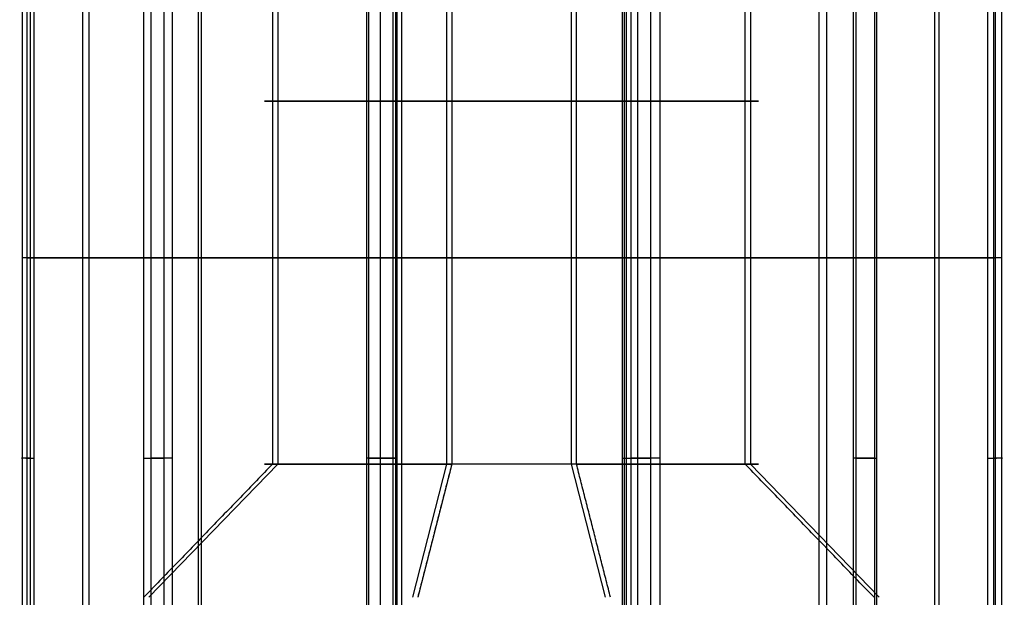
# Model space of a CAD drawing. Header units: millimetres. Extents: x -175 to 175, y -101 to 102.
# Tile 24 of 133: x -109.73 to -103.08, y -56.3 to -52.4. Entities that reach past the tile are written whole.
import ezdxf

# ---------------------------------------------------------------- set-up
doc = ezdxf.new("R2010")
doc.units = ezdxf.units.MM
doc.layers.add('Livello 01', color=7, linetype='Continuous')

msp = doc.modelspace()

# ---------------------------------------------------------------- linework, layer by layer
at = {"layer": 'Livello 01', "color": 254, "true_color": 0xcad1ee}
for p, q in [((-109.3035, -59.3, -217.6507), (-109.3035, -48.7169, -217.6507)), ((-109.2623, -59.3, -3.2921), (-109.2623, -48.7169, -3.2921)), ((-108.5225, -59.3, -214.78), (-108.5225, -48.7169, -214.78)), ((-108.5033, -59.3, -6.1687), (-108.5033, -48.7169, -6.1687)), ((-107.2079, -59.3, -219.7623), (-107.2079, -48.7169, -219.7623)), ((-107.1507, -59.3, -1.1965), (-107.1507, -48.7169, -1.1965)), ((-105.646, -59.3, -214.021), (-105.646, -48.7169, -214.021)), ((-105.6327, -59.3, -6.9496), (-105.6327, -48.7169, -6.9496)), ((-104.3313, -59.3, -219.0033), (-104.3313, -48.7169, -219.0033)), ((-104.28, -59.3, -1.9775), (-104.28, -48.7169, -1.9775)), ((-103.5504, -59.3, -216.1327), (-103.5504, -48.7169, -216.1327)), ((-103.521, -59.3, -4.854), (-103.521, -48.7169, -4.854)), ((-107.9871, -50.5, -4.494), (-107.9871, -55.4, -4.494)), ((-106.8479, -50.5, -215.2963), (-106.8479, -55.4, -215.2963)), ((-106.006, -50.5, -218.4871), (-106.006, -55.4, -218.4871)), ((-104.7963, -50.5, -3.6521), (-104.7963, -55.4, -3.6521)), ((-109.6833, -51.4225, -4.9416), (-109.6833, -59.3, -4.9416)), ((-108.8947, -51.4225, -219.1998), (-108.8947, -59.3, -219.1998)), ((-107.2955, -51.4225, -213.6), (-107.2955, -59.3, -213.6)), ((-105.5584, -51.4225, -220.1833), (-105.5584, -59.3, -220.1833)), ((-103.1, -51.4225, -3.2045), (-103.1, -59.3, -3.2045)), ((-108.8947, -54.0078, -219.1998), (-109.7122, -54.0078, -216.1015)), ((-109.6829, -54.0078, -4.8381), (-108.8418, -54.0078, -1.7461)), ((-109.6597, -54.0078, -215.9085), (-107.3853, -54.0078, -213.6514)), ((-107.3748, -54.0078, -7.3059), (-109.6319, -54.0078, -5.0314)), ((-105.6619, -54.0078, -220.1829), (-108.7539, -54.0078, -219.3418)), ((-108.6998, -54.0078, -1.6053), (-105.6015, -54.0078, -0.7878)), ((-107.1919, -54.0076, -213.6004), (-104.1, -54.0076, -214.4416)), ((-104.0835, -54.0078, -6.5409), (-107.1818, -54.0078, -7.3584)), ((-103.1941, -54.0078, -217.8748), (-105.4686, -54.0078, -220.1319)), ((-105.4085, -54.0078, -0.8403), (-103.1514, -54.0078, -3.1147)), ((-103.9591, -54.0078, -214.5835), (-103.1416, -54.0078, -217.6818)), ((-103.1004, -54.0076, -3.3081), (-103.9416, -54.0076, -6.4)), ((-107.9871, -55.4, -4.494), (-108.8573, -56.3, -4.7236)), ((-106.8479, -55.4, -215.2963), (-107.0775, -56.3, -214.426)), ((-106.8126, -55.4, -2.4777), (-107.0422, -56.3, -1.6075)), ((-106.006, -55.4, -218.4871), (-105.7764, -56.3, -219.3573)), ((-104.7963, -55.4, -3.6521), (-103.926, -56.3, -3.4225))]:
    msp.add_line(p, q, dxfattribs=at)
at = {"layer": 'Livello 01', "color": 254, "true_color": 0xcad1ee, "extrusion": (0, -1, 0)}
for centre, radius, start, end in [((-106.3917, -4.0731, 52.95), 1.65, 104.78112, 284.78112), ((-106.4269, -216.8917, 52.95), 1.65, 14.78112, 194.78112), ((-106.4269, -216.8917, 52.95), 1.65, 194.78112, 14.78112), ((-106.3917, -4.0731, 52.95), 1.65, 284.78112, 104.78112), ((-109.5189, -216.0505, 55.3613), 0.2, 134.78112, 194.78112), ((-109.4899, -4.8906, 55.3613), 0.2, 164.78112, 224.78112), ((-108.7014, -219.1488, 55.3613), 0.2, 194.78112, 254.78112), ((-108.6488, -1.7986, 55.3613), 0.2, 104.78112, 164.78112), ((-107.2444, -213.7934, 55.3613), 0.2, 74.78112, 134.78112), ((-107.2328, -7.165, 55.3613), 0.2, 224.78112, 284.78112), ((-105.6094, -219.9899, 55.3613), 0.2, 254.78112, 314.78112), ((-105.5505, -0.9811, 55.3613), 0.2, 44.78112, 104.78112), ((-104.1525, -214.6346, 55.3613), 0.2, 14.78112, 74.78112), ((-104.1346, -6.3475, 55.3613), 0.2, 284.78112, 344.78112), ((-103.335, -217.7328, 55.3613), 0.2, 314.78112, 14.78112), ((-103.2934, -3.2556, 55.3613), 0.2, 344.78112, 44.78112), ((-106.4269, -216.8917, 55.4), 1.65, 14.78112, 194.78112), ((-106.3917, -4.0731, 55.4), 1.65, 284.78112, 104.78112)]:
    msp.add_arc(centre, radius, start, end, dxfattribs=at)
at = {"layer": 'Livello 01', "color": 254, "true_color": 0xcad1ee, "extrusion": (0, 1, 0)}
for centre, start, end in [((106.3917, -4.0731, -55.4), 255.21888, 75.21888), ((106.4269, -216.8917, -55.4), 165.21888, 345.21888)]:
    msp.add_arc(centre, 1.65, start, end, dxfattribs=at)
at = {"layer": 'Livello 01', "color": 254, "true_color": 0xcad1ee}
for points in [[(-108.0223, -50.5, -217.3126), (-108.0223, -55.4, -217.3126)], [(-106.8126, -50.5, -2.4777), (-106.8126, -55.4, -2.4777)], [(-105.9707, -55.4, -5.6685), (-105.9707, -50.5, -5.6685)], [(-104.8315, -55.4, -216.4707), (-104.8315, -50.5, -216.4707)], [(-109.7122, -59.3, -216.1015), (-109.7122, -51.4225, -216.1015)], [(-109.6829, -51.4225, -4.8381), (-109.6829, -59.3, -4.8381)], [(-109.6597, -51.4225, -215.9085), (-109.6597, -59.3, -215.9085)], [(-109.6319, -59.3, -5.0314), (-109.6319, -51.4225, -5.0314)], [(-108.8947, -51.4225, -219.1998), (-108.8947, -59.3, -219.1998)], [(-108.8418, -59.3, -1.7461), (-108.8418, -51.4225, -1.7461)], [(-108.7539, -59.3, -219.3418), (-108.7539, -51.4225, -219.3418)], [(-108.6998, -51.4225, -1.6053), (-108.6998, -59.3, -1.6053)], [(-107.3853, -59.3, -213.6514), (-107.3853, -51.4225, -213.6514)], [(-107.3748, -51.4225, -7.3059), (-107.3748, -59.3, -7.3059)], [(-107.1919, -51.4225, -213.6004), (-107.1919, -59.3, -213.6004)], [(-107.1818, -59.3, -7.3584), (-107.1818, -51.4225, -7.3584)], [(-105.6619, -51.4225, -220.1829), (-105.6619, -59.3, -220.1829)], [(-105.6015, -59.3, -0.7878), (-105.6015, -51.4225, -0.7878)], [(-105.4686, -59.3, -220.1319), (-105.4686, -51.4225, -220.1319)], [(-105.4085, -51.4225, -0.8403), (-105.4085, -59.3, -0.8403)], [(-104.1, -59.3, -214.4416), (-104.1, -51.4225, -214.4416)], [(-104.0835, -51.4225, -6.5409), (-104.0835, -59.3, -6.5409)], [(-103.9591, -51.4225, -214.5835), (-103.9591, -59.3, -214.5835)], [(-103.9416, -59.3, -6.4), (-103.9416, -51.4225, -6.4)], [(-103.1941, -51.4225, -217.8748), (-103.1941, -59.3, -217.8748)], [(-103.1514, -59.3, -3.1147), (-103.1514, -51.4225, -3.1147)], [(-103.1416, -59.3, -217.6818), (-103.1416, -51.4225, -217.6818)], [(-103.1004, -51.4225, -3.3081), (-103.1004, -59.3, -3.3081)], [(-108.0223, -55.4, -217.3126), (-108.8925, -56.3, -217.5422)], [(-106.8126, -55.4, -2.4777), (-107.0422, -56.3, -1.6075)], [(-105.7411, -56.3, -6.5387), (-105.9707, -55.4, -5.6685)], [(-103.9613, -56.3, -216.2411), (-104.8315, -55.4, -216.4707)]]:
    msp.add_open_spline(points, degree=1, dxfattribs=at)

doc.saveas('drawing.dxf')
